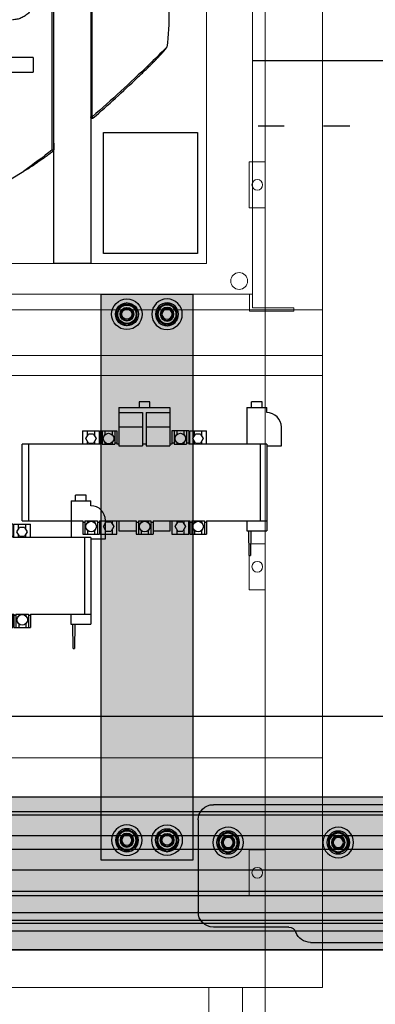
# Model space of a CAD drawing. Header units: millimetres. Extents: x -31 to 6803, y 0 to 664.
# Tile 20 of 118: x 1051 to 1067, y 142 to 187. Entities that reach past the tile are written whole.
import ezdxf
from ezdxf.enums import TextEntityAlignment as Align

# ---------------------------------------------------------------- set-up
doc = ezdxf.new("R2010")
doc.units = ezdxf.units.MM
doc.linetypes.add('ACAD_ISO03W100', pattern=[30, 12, -18])
doc.layers.add('!POMOCNICZE', color=8, linetype='Continuous', plot=False)
for name, color, linetype, lineweight in [('2DE_OBJ_Schneider-Front_Plates', 7, 'Continuous', 0), ('2DE_OBJ_Schneider-Mounting_Plates', 7, 'Continuous', 25), ('2DE_OBJ_Schneider-TAG', 112, 'Continuous', 0), ('SE_Busbars_AL', 30, 'Continuous', 0)]:
    doc.layers.add(name, color=color, linetype=linetype, lineweight=lineweight)
doc.layers.add('CP_WIPEOUT', color=255, linetype='Continuous')
doc.layers.add('INTFCLR_5769', color=7, linetype='Continuous')
doc.styles.add('CP_ATTR', font='arial.ttf')

# ---------------------------------------------------------------- blocks, each defined once
blk = doc.blocks.new('*U74')
at = {"transparency": 33554687}
h = blk.add_hatch(color=9, dxfattribs=at)
h.dxf.hatch_style = 1
h.paths.add_polyline_path([(-10, 0, 1), (10, 0, 1)])
at = {"color": 7}
blk.add_circle((-0.01, -0.01), 4.09, dxfattribs=at)
at = {"layer": 'INTFCLR_5769', "color": 7}
for p, q in [((-0.01, 7.5), (-6.49, 3.76)), ((6.49, 3.76), (0.01, 7.5)), ((-6.5, -3.74), (-6.5, 3.74)), ((6.5, -3.74), (6.5, 3.74)), ((-0.01, -7.5), (-6.49, -3.76)), ((6.49, -3.76), (0.01, -7.5))]:
    blk.add_line(p, q, dxfattribs=at)
for radius in [10, 7.5, 6.5, 6, 4.5, 4.32, 4, 3.32]:
    blk.add_circle((0, 0), radius, dxfattribs=at)
for centre, radius, start, end in [((0, 0), 7.5, 89.92779, 90.07506), ((0, 0), 7.5, 149.92506, 150.0721), ((-0.01, 0), 7.51, 29.9257, 30.0727), ((0.01, 0), 7.51, 209.9273, 210.07444), ((0, 0), 7.5, 329.92484, 330.07206), ((0, 0), 7.5, 269.92794, 270.07516)]:
    blk.add_arc(centre, radius, start, end, dxfattribs=at)
blk = doc.blocks.new('*U76')
at = {"transparency": 33554687}
h = blk.add_hatch(color=9, dxfattribs=at)
h.dxf.hatch_style = 1
h.paths.add_polyline_path([(-10, 0, 1), (10, 0, 1)])
at = {"color": 7}
blk.add_circle((-0.01, -0.01), 4.09, dxfattribs=at)
at = {"layer": 'INTFCLR_5769', "color": 7}
for p, q in [((-0.01, 7.5), (-6.49, 3.76)), ((6.49, 3.76), (0.01, 7.5)), ((-6.5, -3.74), (-6.5, 3.74)), ((6.5, -3.74), (6.5, 3.74)), ((-0.01, -7.5), (-6.49, -3.76)), ((6.49, -3.76), (0.01, -7.5))]:
    blk.add_line(p, q, dxfattribs=at)
for radius in [10, 7.5, 6.5, 6, 4.5, 4.32, 4, 3.32]:
    blk.add_circle((0, 0), radius, dxfattribs=at)
for centre, radius, start, end in [((0, 0), 7.5, 89.92779, 90.07506), ((0, 0), 7.5, 149.92506, 150.0721), ((-0.01, 0), 7.51, 29.9257, 30.0727), ((0.01, 0), 7.51, 209.9273, 210.07444), ((0, 0), 7.5, 329.92484, 330.07206), ((0, 0), 7.5, 269.92794, 270.07516)]:
    blk.add_arc(centre, radius, start, end, dxfattribs=at)
blk = doc.blocks.new('*U77')
at = {"transparency": 33554687}
h = blk.add_hatch(color=9, dxfattribs=at)
h.dxf.hatch_style = 1
h.paths.add_polyline_path([(-10, 0, 1), (10, 0, 1)])
at = {"color": 7}
blk.add_circle((-0.01, -0.01), 4.09, dxfattribs=at)
at = {"layer": 'INTFCLR_5769', "color": 7}
for p, q in [((-0.01, 7.5), (-6.49, 3.76)), ((6.49, 3.76), (0.01, 7.5)), ((-6.5, -3.74), (-6.5, 3.74)), ((6.5, -3.74), (6.5, 3.74)), ((-0.01, -7.5), (-6.49, -3.76)), ((6.49, -3.76), (0.01, -7.5))]:
    blk.add_line(p, q, dxfattribs=at)
for radius in [10, 7.5, 6.5, 6, 4.5, 4.32, 4, 3.32]:
    blk.add_circle((0, 0), radius, dxfattribs=at)
for centre, radius, start, end in [((0, 0), 7.5, 89.92779, 90.07506), ((0, 0), 7.5, 149.92506, 150.0721), ((-0.01, 0), 7.51, 29.9257, 30.0727), ((0.01, 0), 7.51, 209.9273, 210.07444), ((0, 0), 7.5, 329.92484, 330.07206), ((0, 0), 7.5, 269.92794, 270.07516)]:
    blk.add_arc(centre, radius, start, end, dxfattribs=at)
blk = doc.blocks.new('*U72')
at = {"layer": 'SE_Busbars_AL'}
h = blk.add_hatch(color=30, dxfattribs=at)
h.dxf.hatch_style = 1
h.paths.add_polyline_path([(0, 30), (0, -30), (370.01, -30), (370.01, 30)])
h.paths.add_polyline_path([(366.9, 13.13, -1), (346.9, 13.13, -1)], flags=16)
h.paths.add_polyline_path([(364.4, 13.13), (364.41, 13.13), (364.4, 13.12, -0.267259), (360.66, 6.63), (360.65, 6.63), (360.64, 6.63, -0.267258), (353.16, 6.63), (353.15, 6.63), (353.14, 6.63, -0.267259), (349.4, 13.12), (349.4, 13.13), (349.4, 13.13, -0.998716)], flags=0)
h.paths.add_polyline_path([(363.4, 13.13, -1), (350.4, 13.13, -1)], flags=0)
h.paths.add_polyline_path([(362.9, 13.13, -1), (350.9, 13.13, -1)], flags=0)
h.paths.add_polyline_path([(360.9, 13.13, -1), (352.9, 13.13, -1)], flags=0)
h.paths.add_polyline_path([(366.9, -13.13, -1), (346.9, -13.13, -1)], flags=16)
h.paths.add_polyline_path([(353.14, -6.63), (353.15, -6.63), (353.16, -6.63, -0.267258), (360.64, -6.63), (360.65, -6.63), (360.66, -6.63, -0.267259), (364.4, -13.12), (364.41, -13.13), (364.4, -13.13, -0.998716), (349.4, -13.13), (349.4, -13.13), (349.4, -13.12, -0.267259)], flags=0)
h.paths.add_polyline_path([(363.4, -13.13, -1), (350.4, -13.13, -1)], flags=0)
h.paths.add_polyline_path([(362.9, -13.13, -1), (350.9, -13.13, -1)], flags=0)
h.paths.add_polyline_path([(352.9, -13.13, -1), (360.9, -13.13, -1)], flags=0)
h.paths.add_polyline_path([(23.11, 13.13, -1), (3.11, 13.13, -1)], flags=16)
h.paths.add_polyline_path([(20.61, 13.13), (20.61, 13.13), (20.61, 13.12, -0.267259), (16.87, 6.63), (16.86, 6.63), (16.85, 6.63, -0.267258), (9.37, 6.63), (9.35, 6.63), (9.35, 6.63, -0.267259), (5.61, 13.12), (5.6, 13.13), (5.61, 13.13, -0.998716)], flags=0)
h.paths.add_polyline_path([(19.61, 13.13, -1), (6.61, 13.13, -1)], flags=0)
h.paths.add_polyline_path([(19.11, 13.13, -1), (7.11, 13.13, -1)], flags=0)
h.paths.add_polyline_path([(17.11, 13.13, -1), (9.11, 13.13, -1)], flags=0)
h.paths.add_polyline_path([(23.11, -13.13, -1), (3.11, -13.13, -1)], flags=16)
h.paths.add_polyline_path([(20.61, -13.12), (20.61, -13.13), (20.61, -13.13, -0.998716), (5.61, -13.13), (5.6, -13.13), (5.61, -13.12, -0.267259), (9.35, -6.63), (9.35, -6.63), (9.37, -6.63, -0.267258), (16.85, -6.63), (16.86, -6.63), (16.87, -6.63, -0.267259)], flags=0)
h.paths.add_polyline_path([(19.61, -13.13, -1), (6.61, -13.13, -1)], flags=0)
h.paths.add_polyline_path([(19.11, -13.13, -1), (7.11, -13.13, -1)], flags=0)
h.paths.add_polyline_path([(9.11, -13.13, -1), (17.11, -13.13, -1)], flags=0)
for p, q in [((0, -30), (0, 30)), ((0, 30), (370.01, 30)), ((370.01, 30), (370.01, -30)), ((370.01, -30), (0, -30))]:
    blk.add_line(p, q)
at = {"xscale": -1}
for name, p, rotation in [('*U74', (13.11, 13.13), 90), ('*U76', (13.11, 13.13), 90), ('*U74', (356.9, -13.13), 270)]:
    blk.add_blockref(name, p, dxfattribs=dict(at, rotation=rotation))
for name, p, rotation in [('*U74', (356.9, 13.13), 270), ('*U74', (13.11, -13.13), 90.00000000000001), ('*U77', (13.11, -13.13), 90.00000000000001)]:
    blk.add_blockref(name, p, dxfattribs=dict(rotation=rotation))
blk = doc.blocks.new('*U141')
at = {"true_color": 0x939598}
h = blk.add_hatch(color=252, dxfattribs=at)
h.dxf.hatch_style = 1
h.paths.add_polyline_path([(1306.56, 40.5), (1306.56, 50), (0, 50), (0, 40.5)])
at = {"true_color": 0x636466}
h = blk.add_hatch(color=251, dxfattribs=at)
h.dxf.hatch_style = 1
h.paths.add_polyline_path([(0, 40.5), (0, 38.25), (1306.56, 38.25), (1306.56, 40.5)])
h = blk.add_hatch(color=30)
h.dxf.hatch_style = 1
h.paths.add_polyline_path([(1306.56, 24.75), (1306.56, 38.25), (0, 38.25), (0, 24.75)])
at = {"true_color": 0x939598}
h = blk.add_hatch(color=252, dxfattribs=at)
h.dxf.hatch_style = 1
h.paths.add_polyline_path([(0, 24.75), (0, 15.75), (1306.56, 15.75), (1306.56, 24.75)])
h = blk.add_hatch(color=30)
h.dxf.hatch_style = 1
h.paths.add_polyline_path([(0, 15.75), (0, 2.25), (1306.56, 2.25), (1306.56, 15.75)])
h = blk.add_hatch(color=252, dxfattribs=at)
h.dxf.hatch_style = 1
h.paths.add_polyline_path([(1306.56, -11.5), (1306.56, 2.25), (0, 2.25), (0, -11.5)])
at = {"true_color": 0x636466}
h = blk.add_hatch(color=251, dxfattribs=at)
h.dxf.hatch_style = 1
h.paths.add_polyline_path([(1306.56, -14.5), (1306.56, -11.5), (0, -11.5), (0, -14.5)])
at = {"true_color": 0x939598}
h = blk.add_hatch(color=252, dxfattribs=at)
h.dxf.hatch_style = 1
h.paths.add_polyline_path([(1306.56, -25.5), (1306.56, -14.5), (0, -14.5), (0, -25.5)])
at = {"true_color": 0x636466}
h = blk.add_hatch(color=251, dxfattribs=at)
h.dxf.hatch_style = 1
h.paths.add_polyline_path([(0, -25.5), (0, -30.5), (1306.56, -30.5), (1306.56, -25.5)])
at = {"true_color": 0x939598}
h = blk.add_hatch(color=252, dxfattribs=at)
h.dxf.hatch_style = 1
h.paths.add_polyline_path([(1306.56, -32.54), (1306.56, -30.5), (0, -30.5), (0, -32.54)])
at = {"true_color": 0x636466}
h = blk.add_hatch(color=251, dxfattribs=at)
h.dxf.hatch_style = 1
h.paths.add_polyline_path([(1306.56, -37.5), (1306.56, -32.54), (0, -32.54), (0, -37.5)])
at = {"true_color": 0x939598}
h = blk.add_hatch(color=252, dxfattribs=at)
h.dxf.hatch_style = 1
h.paths.add_polyline_path([(1306.56, -50), (1306.56, -37.5), (0, -37.5), (0, -50)])
for p, q in [((0, 50), (1306.56, 50)), ((0, 40.5), (1306.56, 40.5)), ((0, 38.25), (1306.56, 38.25)), ((0, 24.75), (1306.56, 24.75)), ((0, 15.75), (1306.56, 15.75)), ((0, 2.25), (1306.56, 2.25)), ((0, -11.5), (1306.56, -11.5)), ((0, -14.5), (1306.56, -14.5)), ((0, -25.5), (1306.56, -25.5)), ((0, -30.5), (1306.56, -30.5)), ((0, -32.54), (1306.56, -32.54)), ((0, -37.5), (1306.56, -37.5)), ((0, -50), (1306.56, -50)), ((1306.56, -50), (0, -50))]:
    blk.add_line(p, q)
blk = doc.blocks.new('2d_pl_isft160g_600_4m_po_se35_5x4hn0h')
at = {"lineweight": 0}
for p, q in [((15, 0), (485, 0)), ((463, 0), (463, -150)), ((485, 0), (485, -150))]:
    blk.add_line(p, q, dxfattribs=at)
at = {"layer": '2DE_OBJ_Schneider-Front_Plates', "lineweight": 0}
for p, q in [((0, 0), (500, 0)), ((500, 0), (500, -150))]:
    blk.add_line(p, q, dxfattribs=at)
at = {"lineweight": 0, "style": 'CP_ATTR', "flags": 9}
for tag, p in [('MARK3', (0, 0.01)), ('FUNCTION', (0, 0.01)), ('CHARACTER', (0, 0.01)), ('PRODUCER', (0, 0.01)), ('ORDER-NO', (0, 0.01)), ('PRODUCT-TYPE', (0, 0.01)), ('ARTICLE', (0, 0.01)), ('NAME', (0, 0.01)), ('OTHER', (0, 0)), ('LINK', (0, 0)), ('IP', (0, 0)), ('NUMBER_OF_POLES', (0, 0)), ('POWER_LOSSES', (0, 0)), ('POWER', (0, 0)), ('VOLTAGE', (0, 0)), ('CURRENT', (0.01, 0.01)), ('MARK2', (0.01, 0.01)), ('GROUP', (0.01, 0)), ('NUMBER', (0.01, 0)), ('TEXT_01', (0.01, 0))]:
    blk.add_attdef(tag, text='', height=0.0005, dxfattribs=at).set_placement(p, align=Align.MIDDLE_LEFT)
at = {"linetype": 'ByBlock', "lineweight": 0, "style": 'CP_ATTR', "flags": 9}
blk.add_attdef('WEIGHT', text='', height=0.0005, dxfattribs=at).set_placement((0, 0), align=Align.MIDDLE_LEFT)
blk = doc.blocks.new('*U156')
blk.add_wipeout([(400.05, 311.14), (340.49, 311.14), (340.49, 352.14), (299.99, 352.14), (299.99, 311.14), (122.12, 311.14), (122.12, 352.14), (112, 352.14), (112, 311.14), (22.05, 311.14), (22.05, 252.14), (27.05, 252.14), (27.05, 2.14), (0.05, 2.14), (0, 0), (29.05, 0.14), (29.05, 11.14), (393.05, 11.14), (393.05, 0.14), (422.05, 0.14), (422.05, 2.14), (395.05, 2.14), (395.05, 252.14), (400.05, 252.14)]).dxf.layer = 'CP_WIPEOUT'
at = {"color": 7}
for p, q in [((264.1, 105.46), (264.1, 272.47)), ((265.1, 109.94), (265.1, 271.33)), ((289.2, 228.98), (289.2, 127.07)), ((290.23, 127.08), (290.23, 228.86)), ((251.5, 165.78), (224.5, 165.78)), ((251.5, 165.78), (251.5, 156.28)), ((224.5, 156.28), (251.5, 156.28))]:
    blk.add_line(p, q, dxfattribs=at)
at = {"lineweight": 0}
for p, q in [((395.05, 252.14), (395.05, 2.14)), ((393.05, 0.14), (393.05, 11.14))]:
    blk.add_line(p, q, dxfattribs=at)
blk.add_lwpolyline([(57.05, 291.14), (365.05, 291.14), (365.05, 31.14), (57.05, 31.14)], close=True, dxfattribs=at)
for points in [[(265.1, 271.28), (289.2, 271.28), (289.2, 31.14), (265.1, 31.14)], [(297.52, 116.9), (359.1, 116.9), (359.1, 37.8), (297.52, 37.8)]]:
    blk.add_lwpolyline(points, close=True)
blk.add_lwpolyline([(130.46, 91.62), (138.42, 77.23), (149.75, 68.35), (163.69, 64.29), (179.46, 64.33), (196.29, 67.79), (213.41, 73.96), (230.05, 82.13), (245.43, 91.62)])
for points in [[(395.05, 11.14), (27.05, 11.14)], [(393.05, 0.14), (422.05, 0.14)], [(395.05, 2.14), (422.05, 2.14)], [(422.05, 2.14), (422.05, 0.14)]]:
    blk.add_lwpolyline(points, dxfattribs=at)
blk.add_circle((386.42, 19.77), 5.5, dxfattribs=at)
at = {"color": 7}
for centre, radius, start, end in [((-316.1, 822.8), 923.85, 311.07047, 313.50582), ((-321.85, 829.38), 932.58, 311.07138, 313.48343)]:
    blk.add_arc(centre, radius, start, end, dxfattribs=at)
for points, knots in [([(337.4, 219.44), (339.1, 211.77), (341.05, 196.08), (340.16, 180.3), (339, 172.53)], [0, 0, 0, 0, 0.499993, 1, 1, 1, 1]), ([(252.81, 205.32), (252.81, 204.35), (252.61, 202.42), (251.76, 199.64), (250.38, 197.08), (248.56, 194.81), (246.3, 192.96), (243.71, 191.64), (241.42, 190.86), (239.51, 190.56), (238.54, 190.51), (238.06, 190.54)], [0, 0, 0, 0, 0.124951, 0.24992, 0.374903, 0.499889, 0.624845, 0.749863, 0.874872, 0.937436, 1, 1, 1, 1]), ([(339, 172.53), (335.06, 168.63), (319.16, 153.1), (302.82, 138.02), (290.23, 127.09)], [0, 0, 0, 0, 0.249834, 1, 1, 1, 1]), ([(319.91, 152.73), (320.74, 153.52), (322.41, 155.1), (324.89, 157.49), (327.35, 159.9), (329.79, 162.32), (331.81, 164.37), (333.41, 166.02), (334.59, 167.27), (335.57, 168.32), (336.35, 169.16), (336.92, 169.81), (337.49, 170.46), (337.95, 171), (338.31, 171.45), (338.57, 171.79), (338.78, 172.09), (338.93, 172.33), (338.99, 172.46), (339, 172.53)], [0, 0, 0, 0, 0.125005, 0.25001, 0.375014, 0.500019, 0.625022, 0.687524, 0.750026, 0.812528, 0.843779, 0.87503, 0.90628, 0.93753, 0.953155, 0.96878, 0.984403, 0.992214, 1, 1, 1, 1]), ([(289.2, 127.07), (289.2, 127.06), (289.24, 127.06), (289.29, 127.06), (289.39, 127.06), (289.51, 127.07), (289.63, 127.03), (289.74, 127.04), (289.92, 127.05), (290.08, 127.11), (290.2, 127.09)], [0, 0, 0, 0, 0.020624, 0.077732, 0.170289, 0.294804, 0.447116, 0.531156, 0.619762, 1, 1, 1, 1]), ([(290.86, 126.31), (290.72, 126.18), (290.35, 126.02), (289.76, 126.1), (289.31, 126.49), (289.2, 126.88), (289.2, 127.07)], [0, 0, 0, 0, 0.250072, 0.500027, 0.749959, 1, 1, 1, 1]), ([(289.79, 126.16), (289.62, 126.24), (289.32, 126.5), (289.2, 126.88), (289.2, 127.07)], [0, 0, 0, 0, 0.500031, 1, 1, 1, 1]), ([(290.86, 126.32), (290.72, 126.19), (290.35, 126.03), (289.96, 126.08), (289.79, 126.16)], [0, 0, 0, 0, 0.499987, 1, 1, 1, 1]), ([(290.2, 127.09), (290.28, 126.99), (290.44, 126.81), (290.62, 126.6), (290.74, 126.46), (290.8, 126.39), (290.83, 126.34), (290.86, 126.32), (290.86, 126.32)], [0, 0, 0, 0, 0.377038, 0.699544, 0.824452, 0.918423, 0.977567, 1, 1, 1, 1]), ([(290.86, 126.32), (290.86, 126.31), (290.86, 126.31), (290.86, 126.31), (290.86, 126.31)], [0, 0, 0, 0, 0.500422, 1, 1, 1, 1]), ([(264.7, 104.73), (263.93, 104.13), (262.38, 102.96), (260.04, 101.21), (257.68, 99.49), (255.3, 97.8), (253.31, 96.41), (251.69, 95.32), (250.48, 94.52), (249.25, 93.73), (248.22, 93.08), (247.39, 92.58), (246.86, 92.28), (246.43, 92.05), (246.11, 91.88), (245.83, 91.74), (245.61, 91.66), (245.49, 91.62), (245.43, 91.62)], [0, 0, 0, 0, 0.125003, 0.250006, 0.375009, 0.500012, 0.625015, 0.687517, 0.750019, 0.812521, 0.875022, 0.906273, 0.937524, 0.953149, 0.968775, 0.984399, 0.992211, 1, 1, 1, 1]), ([(264.1, 105.46), (264.31, 105.46), (264.6, 105.46), (264.92, 105.47), (265.04, 105.5), (265.08, 105.53)], [0, 0, 0, 0, 0.635937, 0.863432, 1, 1, 1, 1]), ([(264.1, 105.46), (264.23, 105.3), (264.42, 105.06), (264.62, 104.81), (264.7, 104.73)], [0, 0, 0, 0, 0.636319, 1, 1, 1, 1])]:
    blk.add_open_spline(points, degree=3, knots=knots, dxfattribs=at)
for points in [[(265.1, 109.94), (265.1, 108.47), (265.1, 107), (265.08, 105.53)], [(264.1, 105.46), (258, 100.69), (251.78, 96.06), (245.43, 91.62)], [(264.7, 104.73), (264.93, 104.91), (265.09, 105.23), (265.08, 105.53)]]:
    blk.add_open_spline(points, degree=3, dxfattribs=at)
at = {"style": 'CP_ATTR', "flags": 9}
for tag, p in [('PRODUCT-TYPE', (0.05, 0.14)), ('ORDER-NO', (0.05, 0.14)), ('CHARACTER', (0.05, 0.14)), ('VOLTAGE', (0.05, 0.14)), ('POWER_LOSSES', (0.05, 0.14)), ('NUMBER_OF_POLES', (0.05, 0.14)), ('IP', (0.05, 0.14)), ('LINK', (0.05, 0.14)), ('MARK3', (0.05, 0.14)), ('NAME', (0.06, 0.14)), ('MARK2', (0.06, 0.14)), ('PRODUCER', (0.06, 0.14)), ('CURRENT', (0.06, 0.14)), ('POWER', (0.06, 0.14)), ('TEXT_01', (0.06, 0.14)), ('OTHER', (0.06, 0.14)), ('NUMBER', (0.06, 0.14)), ('GROUP', (0.06, 0.14)), ('FUNCTION', (0.06, 0.14))]:
    blk.add_attdef(tag, text='', height=0.0005, dxfattribs=at).set_placement(p, align=Align.MIDDLE_LEFT)
at = {"linetype": 'ByBlock', "style": 'CP_ATTR', "flags": 9}
blk.add_attdef('WEIGHT', text='', height=0.0005, dxfattribs=at).set_placement((0.05, 0.14), align=Align.MIDDLE_LEFT)
at = {"layer": '2DE_OBJ_Schneider-TAG', "lineweight": 0, "width": 0.8}
blk.add_attdef('TAG', (218.87, 316.79), '', height=15, rotation=90, dxfattribs=at)
blk = doc.blocks.new('2d_plyta_nw_650mm_14m_kk_se6_54tg3d0')
at = {"color": 0, "linetype": 'Continuous', "lineweight": 0}
for p, q in [((537.5, 0), (537.5, -450)), ((537.5, -450), (37.5, -450))]:
    blk.add_line(p, q, dxfattribs=at)
at = {"lineweight": 0}
blk.add_line((522.5, -450), (497.5, -450), dxfattribs=at)
for points in [[(0, -450), (0, 0), (575, 0), (575, -450)], [(0, -450), (0, 0), (575, 0), (575, -450)], [(0, -450), (0, 0), (575, 0), (575, -450)], [(0, -407), (575, -407)], [(0, -407), (575, -407)], [(0, -407), (575, -407)], [(575, -437), (0, -437)], [(575, -437), (0, -437)], [(575, -437), (0, -437)]]:
    blk.add_lwpolyline(points, dxfattribs=at)
at = {"layer": '2DE_OBJ_Schneider-Front_Plates', "lineweight": 0}
for points in [[(537.5, -310.4), (527, -310.4), (527, -340.4), (537.5, -340.4)], [(537.5, -310.4), (527, -310.4), (527, -340.4), (537.5, -340.4)], [(537.5, -310.4), (527, -310.4), (527, -340.4), (537.5, -340.4)], [(0, -450), (575, -450)]]:
    blk.add_lwpolyline(points, dxfattribs=at)
blk.add_circle((532.25, -325.4), 3.5, dxfattribs=at)
blk.add_circle((532.25, -325.4), 3.5, dxfattribs=at)
blk.add_circle((532.25, -325.4), 3.5, dxfattribs=at)
at = {"lineweight": 0, "style": 'CP_ATTR', "flags": 9}
for tag, p in [('MARK3', (0, 0.01)), ('FUNCTION', (0, 0.01)), ('CHARACTER', (0, 0.01)), ('PRODUCER', (0, 0.01)), ('ORDER-NO', (0, 0.01)), ('PRODUCT-TYPE', (0, 0.01)), ('ARTICLE', (0, 0.01)), ('NAME', (0, 0.01)), ('OTHER', (0, 0)), ('LINK', (0, 0)), ('IP', (0, 0)), ('NUMBER_OF_POLES', (0, 0)), ('POWER_LOSSES', (0, 0)), ('POWER', (0, 0)), ('VOLTAGE', (0, 0)), ('CURRENT', (0.01, 0.01)), ('MARK2', (0.01, 0.01)), ('GROUP', (0.01, 0)), ('NUMBER', (0.01, 0)), ('TEXT_01', (0.01, 0))]:
    blk.add_attdef(tag, text='', height=0.0005, dxfattribs=at).set_placement(p, align=Align.MIDDLE_LEFT)
at = {"linetype": 'ByBlock', "lineweight": 0, "style": 'CP_ATTR', "flags": 9}
blk.add_attdef('WEIGHT', text='', height=0.0005, dxfattribs=at).set_placement((0, 0), align=Align.MIDDLE_LEFT)
blk = doc.blocks.new('*U113')
at = {"transparency": 33554687}
h = blk.add_hatch(color=9, dxfattribs=at)
h.dxf.hatch_style = 1
h.paths.add_polyline_path([(-10, 0, 1), (10, 0, 1)])
at = {"color": 7}
blk.add_circle((-0.01, -0.01), 4.09, dxfattribs=at)
at = {"layer": 'INTFCLR_5769', "color": 7}
for p, q in [((-0.01, 7.5), (-6.49, 3.76)), ((6.49, 3.76), (0.01, 7.5)), ((-6.5, -3.74), (-6.5, 3.74)), ((6.5, -3.74), (6.5, 3.74)), ((-0.01, -7.5), (-6.49, -3.76)), ((6.49, -3.76), (0.01, -7.5))]:
    blk.add_line(p, q, dxfattribs=at)
for radius in [10, 7.5, 6.5, 6, 4.5, 4.32, 4, 3.32]:
    blk.add_circle((0, 0), radius, dxfattribs=at)
for centre, radius, start, end in [((0, 0), 7.5, 89.92779, 90.07506), ((0, 0), 7.5, 149.92506, 150.0721), ((-0.01, 0), 7.51, 29.9257, 30.0727), ((0.01, 0), 7.51, 209.9273, 210.07444), ((0, 0), 7.5, 329.92484, 330.07206), ((0, 0), 7.5, 269.92794, 270.07516)]:
    blk.add_arc(centre, radius, start, end, dxfattribs=at)
blk = doc.blocks.new('*U114')
at = {"transparency": 33554687}
h = blk.add_hatch(color=9, dxfattribs=at)
h.dxf.hatch_style = 1
h.paths.add_polyline_path([(-10, 0, 1), (10, 0, 1)])
at = {"color": 7}
blk.add_circle((-0.01, -0.01), 4.09, dxfattribs=at)
at = {"layer": 'INTFCLR_5769', "color": 7}
for p, q in [((-0.01, 7.5), (-6.49, 3.76)), ((6.49, 3.76), (0.01, 7.5)), ((-6.5, -3.74), (-6.5, 3.74)), ((6.5, -3.74), (6.5, 3.74)), ((-0.01, -7.5), (-6.49, -3.76)), ((6.49, -3.76), (0.01, -7.5))]:
    blk.add_line(p, q, dxfattribs=at)
for radius in [10, 7.5, 6.5, 6, 4.5, 4.32, 4, 3.32]:
    blk.add_circle((0, 0), radius, dxfattribs=at)
for centre, radius, start, end in [((0, 0), 7.5, 89.92779, 90.07506), ((0, 0), 7.5, 149.92506, 150.0721), ((-0.01, 0), 7.51, 29.9257, 30.0727), ((0.01, 0), 7.51, 209.9273, 210.07444), ((0, 0), 7.5, 329.92484, 330.07206), ((0, 0), 7.5, 269.92794, 270.07516)]:
    blk.add_arc(centre, radius, start, end, dxfattribs=at)
blk = doc.blocks.new('*U107')
at = {"layer": 'SE_Busbars_AL'}
h = blk.add_hatch(color=30, dxfattribs=at)
h.dxf.hatch_style = 1
h.paths.add_polyline_path([(-45.5, 45.07, 0.317837), (-54.93, 38.4, -0.317837), (-59.64, 35.07), (-109, 35.07, 0.414214), (-119, 25.07), (-119, -34.93, 0.414214), (-109, -44.93), (109, -44.93, 0.414214), (119, -34.93), (119, 25.07, 0.414214), (109, 35.07), (59.64, 35.07, -0.317837), (54.93, 38.4, 0.317837), (45.5, 45.07)])
h.paths.add_polyline_path([(23.94, -20.21, 1), (30.58, -20.21, 1)], flags=16)
h.paths.add_polyline_path([(-30.58, -20.21, 1), (-23.94, -20.21, 1)], flags=16)
h.paths.add_polyline_path([(96.05, -20.21, 1), (102.7, -20.21, 1)], flags=16)
h.paths.add_polyline_path([(-102.7, -20.21, 1), (-96.05, -20.21, 1)], flags=16)
at = {"color": 7}
for p, q in [((-45.5, 45.07), (45.5, 45.07)), ((-59.64, 35.07), (-109, 35.07)), ((-119, -34.93), (-119, 25.07)), ((109, -44.93), (-109, -44.93))]:
    blk.add_line(p, q, dxfattribs=at)
for centre, radius, start, end in [((-45.5, 35.07), 10, 90, 160.52878), ((-109, 25.07), 10, 90, 180), ((-59.64, 40.07), 5, 270, 340.52878), ((-109, -34.93), 10, 180, 270)]:
    blk.add_arc(centre, radius, start, end, dxfattribs=at)
for name, p in [('*U113', (-99.37, -20.21)), ('*U114', (-27.26, -20.21))]:
    blk.add_blockref(name, p)
blk = doc.blocks.new('2d_prismap_plytcz_650_3m_se65_zv51uz8')
at = {"lineweight": 0}
for p, q in [((0, 0), (575, 0)), ((575, 0), (533.22, 0)), ((575, -150), (575, 0)), ((575, -150), (0, -150)), ((537.5, -150), (575, -150))]:
    blk.add_line(p, q, dxfattribs=at)
at = {"layer": '2DE_OBJ_Schneider-Front_Plates', "lineweight": 0}
for p, q in [((37.5, 0), (537.5, 0)), ((537.5, 0), (537.5, -150))]:
    blk.add_line(p, q, dxfattribs=at)
blk.add_lwpolyline([(537.5, -90), (527, -90), (527, -60), (537.5, -60)], dxfattribs=at)
blk.add_circle((532.25, -75), 3.5, dxfattribs=at)
at = {"lineweight": 0, "style": 'CP_ATTR', "flags": 9}
for tag, p in [('MARK3', (0, 0.01)), ('FUNCTION', (0, 0.01)), ('CHARACTER', (0, 0.01)), ('PRODUCER', (0, 0.01)), ('ORDER-NO', (0, 0.01)), ('PRODUCT-TYPE', (0, 0.01)), ('ARTICLE', (0, 0.01)), ('NAME', (0, 0.01)), ('OTHER', (0, 0)), ('LINK', (0, 0)), ('IP', (0, 0)), ('NUMBER_OF_POLES', (0, 0)), ('POWER_LOSSES', (0, 0)), ('POWER', (0, 0)), ('VOLTAGE', (0, 0)), ('CURRENT', (0.01, 0.01)), ('MARK2', (0.01, 0.01)), ('GROUP', (0.01, 0)), ('NUMBER', (0.01, 0)), ('TEXT_01', (0.01, 0))]:
    blk.add_attdef(tag, text='', height=0.0005, dxfattribs=at).set_placement(p, align=Align.MIDDLE_LEFT)
at = {"linetype": 'ByBlock', "lineweight": 0, "style": 'CP_ATTR', "flags": 9}
blk.add_attdef('WEIGHT', text='', height=0.0005, dxfattribs=at).set_placement((0, 0), align=Align.MIDDLE_LEFT)
blk = doc.blocks.new('2d_prismap_plytcz_650_5m_se67_zoo7n5e')
at = {"lineweight": 0}
for p, q in [((575, 0), (530.27, 0)), ((575, -250), (575, 0)), ((37.5, -250), (537.5, -250)), ((537.5, -250), (575, -250))]:
    blk.add_line(p, q, dxfattribs=at)
at = {"layer": '2DE_OBJ_Schneider-Front_Plates', "lineweight": 0}
for p, q in [((37.5, 0), (537.5, 0)), ((537.5, 0), (537.5, -250)), ((537.5, -250), (37.5, -250))]:
    blk.add_line(p, q, dxfattribs=at)
blk.add_lwpolyline([(537.5, -140), (527, -140), (527, -110), (537.5, -110)], dxfattribs=at)
blk.add_circle((532.25, -125), 3.5, dxfattribs=at)
at = {"lineweight": 0, "style": 'CP_ATTR', "flags": 9}
for tag, p in [('MARK3', (0, 0.01)), ('FUNCTION', (0, 0.01)), ('CHARACTER', (0, 0.01)), ('PRODUCER', (0, 0.01)), ('ORDER-NO', (0, 0.01)), ('PRODUCT-TYPE', (0, 0.01)), ('ARTICLE', (0, 0.01)), ('NAME', (0, 0.01)), ('OTHER', (0, 0)), ('LINK', (0, 0)), ('IP', (0, 0)), ('NUMBER_OF_POLES', (0, 0)), ('POWER_LOSSES', (0, 0)), ('POWER', (0, 0)), ('VOLTAGE', (0, 0)), ('CURRENT', (0.01, 0.01)), ('MARK2', (0.01, 0.01)), ('GROUP', (0.01, 0)), ('NUMBER', (0.01, 0)), ('TEXT_01', (0.01, 0))]:
    blk.add_attdef(tag, text='', height=0.0005, dxfattribs=at).set_placement(p, align=Align.MIDDLE_LEFT)
at = {"linetype": 'ByBlock', "lineweight": 0, "style": 'CP_ATTR', "flags": 9}
blk.add_attdef('WEIGHT', text='', height=0.0005, dxfattribs=at).set_placement((0, 0), align=Align.MIDDLE_LEFT)
blk = doc.blocks.new('MCADDE0000182_2D-right')
at = {"color": 7}
for p, q in [((3.4, 52.7), (-3.6, 52.7)), ((-3.6, 52.7), (-3.6, 49.1)), ((3.4, 49.1), (3.4, 52.7)), ((76.9, 52.7), (69.9, 52.7)), ((69.9, 49.1), (69.9, 52.7)), ((76.9, 49.1), (76.9, 52.7)), ((-16.8, 49.1), (16.6, 49.1)), ((-16.8, 49.1), (-16.8, 24.1)), ((-16.8, 45.76), (-1.3, 45.76)), ((-1.3, 45.76), (-1.3, 24.1)), ((1.1, 45.76), (16.6, 45.76)), ((1.1, 45.76), (1.1, 24.1)), ((16.6, 49.1), (16.6, 24.1)), ((67, 49.1), (79.9, 49.1)), ((67, 49.1), (67, 25)), ((79.9, 45.76), (79.9, 49.1)), ((-40.6, 33.75), (-40.6, 25)), ((-40.6, 33.75), (-29.6, 33.75)), ((-37.4, 30.62), (-37.4, 33.75)), ((-32.8, 33.75), (-32.8, 30.63)), ((-29.6, 25), (-29.6, 33.75)), ((-29.1, 33.75), (-29.1, 25)), ((-29.1, 33.75), (-18.1, 33.75)), ((-27.7, 33.75), (-27.7, 25)), ((-25.9, 31.15), (-25.9, 33.75)), ((-21.3, 33.75), (-21.3, 31.22)), ((-19.5, 33.75), (-19.5, 25)), ((-18.1, 33.75), (-18.1, 25)), ((-1.3, 36.16), (-16.8, 36.16)), ((16.6, 36.16), (1.1, 36.16)), ((28.9, 33.75), (17.9, 33.75)), ((17.9, 33.75), (17.9, 25)), ((19.3, 33.75), (19.3, 25)), ((21.1, 33.75), (21.1, 31.25)), ((25.7, 33.75), (25.7, 31.15)), ((27.5, 33.75), (27.5, 25)), ((28.9, 33.75), (28.9, 25)), ((29.4, 33.75), (40.4, 33.75)), ((29.4, 33.75), (29.4, 25)), ((32.6, 30.63), (32.6, 33.75)), ((37.2, 33.75), (37.2, 30.62)), ((40.4, 25), (40.4, 33.75)), ((89.5, 24.1), (89.5, 36.16)), ((-38.48, 28.75), (-36.79, 31.68)), ((-36.79, 25.83), (-38.48, 28.75)), ((-37.4, 25), (-37.4, 26.89)), ((-33.41, 31.68), (-36.79, 31.68)), ((-36.79, 25.83), (-33.41, 25.83)), ((-33.41, 31.68), (-31.72, 28.76)), ((-31.72, 28.76), (-33.41, 25.83)), ((-32.8, 26.89), (-32.8, 25)), ((-29.1, 26), (-27.7, 26)), ((-25.9, 25), (-25.9, 26.28)), ((-21.3, 26.35), (-21.3, 25)), ((-19.5, 26), (-18.1, 26)), ((17.9, 26), (19.3, 26)), ((21.1, 26.35), (21.1, 25)), ((25.7, 26.28), (25.7, 25)), ((27.5, 26), (28.9, 26)), ((31.52, 28.76), (33.21, 31.68)), ((33.21, 25.83), (31.52, 28.76)), ((32.6, 25), (32.6, 26.89)), ((36.59, 31.68), (33.21, 31.68)), ((33.21, 25.83), (36.59, 25.83)), ((36.59, 31.68), (38.28, 28.75)), ((38.28, 28.75), (36.59, 25.83)), ((37.2, 26.89), (37.2, 25)), ((-80.1, -25), (-80.1, 25)), ((-29.1, 25), (-80.1, 25)), ((-76.1, 25), (-76.1, -25)), ((-27.7, 25), (-19.5, 25)), ((-16.8, 25), (-18.1, 25)), ((-16.8, 24.1), (-1.3, 24.1)), ((1.1, 25), (-1.3, 25)), ((1.1, 24.1), (16.6, 24.1)), ((17.9, 25), (16.6, 25)), ((19.3, 25), (27.5, 25)), ((79.9, 25), (28.9, 25)), ((75.9, -25), (75.9, 25)), ((79.9, 25), (79.9, -31.6)), ((79.9, 24.1), (89.5, 24.1)), ((-80.1, -25), (-40.5, -25)), ((-40.5, -25), (-40.5, -33.75)), ((-39.1, -25), (-39.1, -33.75)), ((-39.1, -25), (-30.9, -25)), ((-37.3, -25), (-37.3, -26.35)), ((-32.7, -25), (-32.7, -26.28)), ((-30.9, -25), (-30.9, -33.75)), ((-29.5, -25), (-29.5, -33.75)), ((-29.5, -25), (-5.5, -25)), ((-29.1, -25), (-29.1, -33.75)), ((-25.9, -25), (-25.9, -26.89)), ((-21.3, -25), (-21.3, -26.89)), ((-18.1, -33.75), (-18.1, -25)), ((-16.9, -25), (-16.9, -31.6)), ((-5.5, -25), (-5.5, -33.75)), ((-4.1, -25), (-4.1, -33.75)), ((-4.1, -25), (4.1, -25)), ((-2.3, -25), (-2.3, -26.3)), ((2.3, -25), (2.3, -26.28)), ((4.1, -25), (4.1, -33.75)), ((5.5, -25), (5.5, -33.75)), ((5.5, -25), (29.5, -25)), ((16.7, -31.6), (16.7, -25)), ((17.9, -25), (17.9, -33.75)), ((21.1, -25), (21.1, -26.89)), ((25.7, -25), (25.7, -26.89)), ((28.9, -33.75), (28.9, -25)), ((29.5, -25), (29.5, -33.75)), ((30.9, -25), (30.9, -33.75)), ((30.9, -25), (39.1, -25)), ((32.7, -25), (32.7, -26.3)), ((37.3, -25), (37.3, -26.35)), ((39.1, -25), (39.1, -33.75)), ((40.5, -25), (79.9, -25)), ((40.5, -25), (40.5, -33.75)), ((66.9, -25), (66.9, -31.6)), ((-39.1, -26), (-40.5, -26)), ((-37.3, -31.22), (-37.3, -33.75)), ((-32.7, -31.15), (-32.7, -33.75)), ((-29.5, -26), (-30.9, -26)), ((-26.98, -28.75), (-25.29, -25.83)), ((-25.29, -31.68), (-26.98, -28.75)), ((-25.9, -30.62), (-25.9, -33.75)), ((-21.91, -25.83), (-25.29, -25.83)), ((-25.29, -31.68), (-21.91, -31.68)), ((-21.91, -25.83), (-20.22, -28.76)), ((-20.22, -28.76), (-21.91, -31.68)), ((-21.3, -30.63), (-21.3, -33.75)), ((-16.9, -31.6), (-5.5, -31.6)), ((-4.1, -26), (-5.5, -26)), ((-2.3, -31.21), (-2.3, -33.75)), ((2.3, -31.15), (2.3, -33.75)), ((5.5, -26), (4.1, -26)), ((5.5, -31.6), (16.7, -31.6)), ((20.02, -28.76), (21.71, -25.83)), ((21.71, -31.68), (20.02, -28.76)), ((21.1, -30.63), (21.1, -33.75)), ((25.09, -25.83), (21.71, -25.83)), ((21.71, -31.68), (25.09, -31.68)), ((25.09, -25.83), (26.78, -28.75)), ((26.78, -28.75), (25.09, -31.68)), ((25.7, -30.62), (25.7, -33.75)), ((30.9, -26), (29.5, -26)), ((32.7, -31.21), (32.7, -33.75)), ((37.3, -31.22), (37.3, -33.75)), ((40.5, -26), (39.1, -26)), ((66.9, -31.6), (79.9, -31.6)), ((68.43, -47.6), (68.15, -31.6)), ((69.5, -31.6), (69.22, -47.6)), ((-40.5, -33.75), (-29.5, -33.75)), ((-29.1, -33.75), (-18.1, -33.75)), ((-5.5, -33.75), (5.5, -33.75)), ((17.9, -33.75), (28.9, -33.75)), ((29.5, -33.75), (40.5, -33.75)), ((68.43, -47.6), (69.22, -47.6))]:
    blk.add_line(p, q, dxfattribs=at)
for centre in [(-23.6, 28.75), (23.4, 28.75), (-35, -28.75), (0, -28.75), (35, -28.75)]:
    blk.add_circle(centre, 3.45, dxfattribs=at)
blk.add_arc((79.9, 36.16), 9.6, 0, 90, dxfattribs=at)

msp = doc.modelspace()

# ---------------------------------------------------------------- linework, layer by layer
at = {"layer": '!POMOCNICZE'}
for p, q in [((3, 185), (6803, 185)), ((3, 155), (6803, 155))]:
    msp.add_line(p, q, dxfattribs=at)
at = {"layer": '!POMOCNICZE', "linetype": 'ACAD_ISO03W100', "ltscale": 0.1}
msp.add_line((3, 182), (6803, 182), dxfattribs=at)

# ---------------------------------------------------------------- block references
at = {"yscale": 0.06999999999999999, "zscale": 0.06999999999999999}
for name, p, xscale, rotation in [('*U72', (1056.909, 174.304), 0.06999999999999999, 270), ('*U107', (1067.581, 147.803), -0.06999999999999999, 180)]:
    msp.add_blockref(name, p, dxfattribs=dict(at, xscale=xscale, rotation=rotation))
at = {"xscale": 0.06999999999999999, "yscale": 0.06999999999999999, "zscale": 0.06999999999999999}
for name, p in [('MCADDE0000182_2D-right', (1056.801, 165.685)), ('MCADDE0000182_2D-right', (1048.743, 161.418)), ('*U141', (1018.997, 147.803))]:
    msp.add_blockref(name, p, dxfattribs=at)
at = {"layer": '2DE_OBJ_Schneider-Mounting_Plates', "xscale": 0.06999999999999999, "yscale": 0.06999999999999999, "zscale": 0.06999999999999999}
for name, p in [('2d_prismap_plytcz_650_5m_se67_zoo7n5e', (1024.706, 170.584)), ('2d_prismap_plytcz_650_3m_se65_zv51uz8', (1024.706, 153.084)), ('2d_pl_isft160g_600_4m_po_se35_5x4hn0h', (1027.331, 142.584))]:
    msp.add_blockref(name, p, dxfattribs=at)

# ---------------------------------------------------------------- next in the draw order: block references
at = {"xscale": 0.06999999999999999, "yscale": 0.06999999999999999, "zscale": 0.06999999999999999}
msp.add_blockref('*U156', (1034.086, 173.524), dxfattribs=at)

# ---------------------------------------------------------------- next in the draw order: block references
at = {"layer": '2DE_OBJ_Schneider-Mounting_Plates', "xscale": 0.06999999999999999, "yscale": 0.06999999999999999, "zscale": 0.06999999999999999}
msp.add_blockref('2d_plyta_nw_650mm_14m_kk_se6_54tg3d0', (1024.706, 202.084), dxfattribs=at)

doc.saveas('drawing.dxf')
